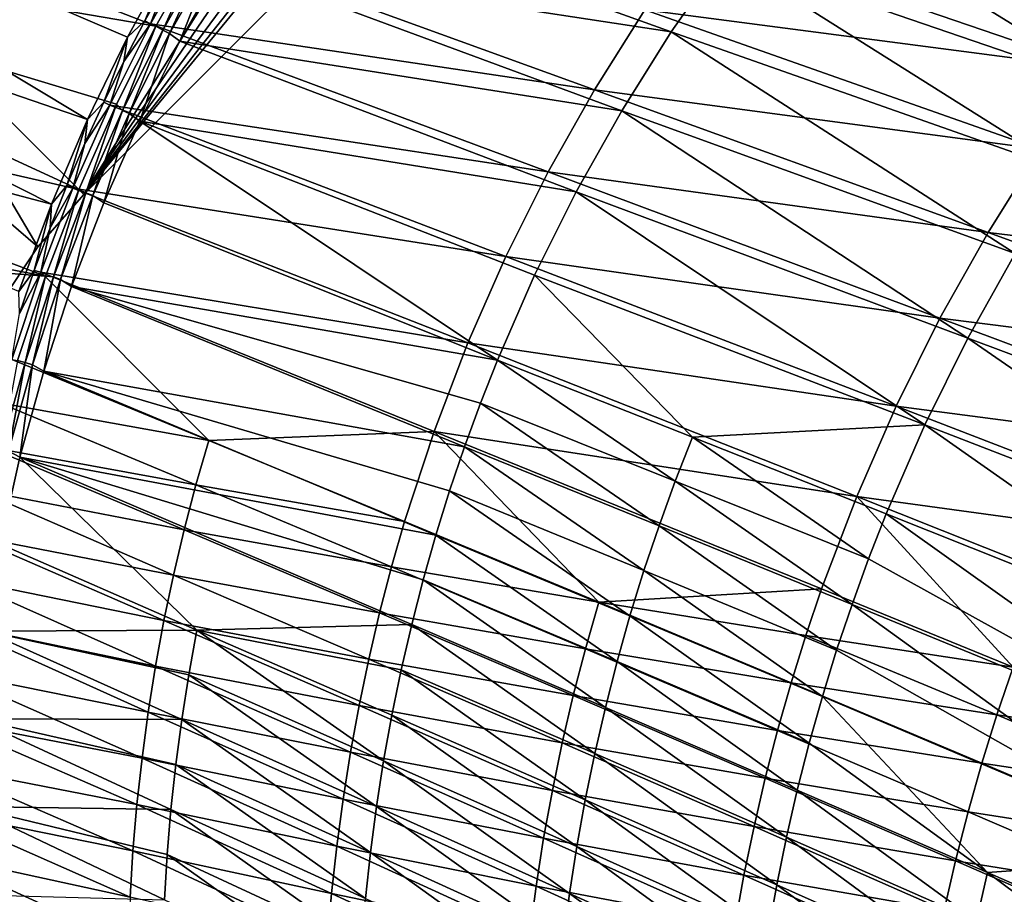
# Model space of a CAD drawing. Header units: metres. Extents: x -901 to 901, y -486 to 401.
# Tile 85 of 256: x -833 to -759, y 201 to 267. Entities that reach past the tile are written whole.
import ezdxf

# ---------------------------------------------------------------- set-up
doc = ezdxf.new("R2010")
doc.units = ezdxf.units.M

msp = doc.modelspace()

# ---------------------------------------------------------------- linework, layer by layer
at = {"layer": 'top0'}
for points in [[(-871.364685, 285.165924, -3.399924), (-827.987488, 259.089813, -32.469879), (-875.802734, 275.530518, -3.399924)], [(-821.698242, 271.288513, -32.464832), (-824.983521, 265.281464, -32.467827), (-871.364685, 285.165924, -3.399924)], [(-871.364685, 285.165924, -3.399924), (-824.983521, 265.281464, -32.467827), (-827.987488, 259.089813, -32.469879)], [(-870.017395, 284.498688, -0.803848), (-874.420105, 274.93988, -0.803848), (-822.860779, 266.102997, -29.869083)], [(-819.514771, 272.042877, -29.865828), (-870.017395, 284.498688, -0.803848), (-822.860779, 266.102997, -29.869083)], [(-814.15094, 276.510193, -31.994421), (-817.73822, 270.84198, -31.971657), (-784.050781, 265.68335, -84.857071)], [(-780.028931, 271.42926, -84.90818), (-814.15094, 276.510193, -31.994421), (-784.050781, 265.68335, -84.857071)], [(-775.725769, 276.969055, -84.964325), (-780.028931, 271.42926, -84.90818), (-750.099548, 261.171173, -138.069366)], [(-745.626526, 266.942932, -138.151138), (-775.725769, 276.969055, -84.964325), (-750.099548, 261.171173, -138.069366)], [(-875.802734, 275.530518, -3.399924), (-830.715027, 252.696686, -32.470959), (-879.697144, 265.662842, -3.399924)], [(-827.987488, 259.089813, -32.469879), (-830.715027, 252.696686, -32.470959), (-875.802734, 275.530518, -3.399924)], [(-874.420105, 274.93988, -0.803848), (-878.28363, 265.150696, -0.803848), (-828.646057, 253.807877, -29.872698)], [(-822.860779, 266.102997, -29.869083), (-874.420105, 274.93988, -0.803848), (-825.805664, 260.229218, -29.871315)], [(-874.420105, 274.93988, -0.803848), (-828.646057, 253.807877, -29.872698), (-825.805664, 260.229218, -29.871315)], [(-786.053467, 267.338074, -86.426689), (-781.977478, 273.151215, -86.462296), (-752.045349, 262.898254, -139.611542)], [(-752.045349, 262.898254, -139.611542), (-781.977478, 273.151215, -86.462296), (-747.518738, 268.731384, -139.673279)], [(-819.896179, 272.247101, -33.514347), (-789.838928, 261.327454, -86.392624), (-823.260864, 266.284515, -33.507164)], [(-819.896179, 272.247101, -33.514347), (-823.260864, 266.284515, -33.507164), (-822.03009, 269.50293, -32.920479)], [(-819.514771, 272.042877, -29.865828), (-822.860779, 266.102997, -29.869083), (-822.317505, 265.82254, -30.285471)], [(-819.514771, 272.042877, -29.865828), (-822.317505, 265.82254, -30.285471), (-818.973938, 271.717194, -30.285915)], [(-786.053467, 267.338074, -86.426689), (-789.838928, 261.327454, -86.392624), (-819.896179, 272.247101, -33.514347)], [(-824.983521, 265.281464, -32.467827), (-821.698242, 271.288513, -32.464832), (-823.683105, 266.503052, -32.92001)], [(-823.683105, 266.503052, -32.92001), (-821.698242, 271.288513, -32.464832), (-822.03009, 269.50293, -32.920479)], [(-818.973938, 271.717194, -30.285915), (-822.317505, 265.82254, -30.285471), (-821.815308, 265.554016, -30.776731)], [(-818.973938, 271.717194, -30.285915), (-821.815308, 265.554016, -30.776731), (-818.481995, 271.422455, -30.782051)], [(-818.481995, 271.422455, -30.782051), (-821.815308, 265.554016, -30.776731), (-821.042908, 264.988953, -31.954096)], [(-818.481995, 271.422455, -30.782051), (-821.042908, 264.988953, -31.954096), (-817.73822, 270.84198, -31.971657)], [(-780.028931, 271.42926, -84.90818), (-784.050781, 265.68335, -84.857071), (-754.27887, 255.18248, -137.993729)], [(-750.099548, 261.171173, -138.069366), (-780.028931, 271.42926, -84.90818), (-754.27887, 255.18248, -137.993729)], [(-817.73822, 270.84198, -31.971657), (-821.042908, 264.988953, -31.954096), (-787.782166, 259.747498, -84.811157)], [(-784.050781, 265.68335, -84.857071), (-817.73822, 270.84198, -31.971657), (-787.782166, 259.747498, -84.811157)], [(-823.260864, 266.284515, -33.507164), (-823.683105, 266.503052, -32.92001), (-822.03009, 269.50293, -32.920479)], [(-789.838928, 261.327454, -86.392624), (-786.053467, 267.338074, -86.426689), (-756.278564, 256.84317, -139.552246)], [(-756.278564, 256.84317, -139.552246), (-786.053467, 267.338074, -86.426689), (-752.045349, 262.898254, -139.611542)], [(-823.260864, 266.284515, -33.507164), (-793.325073, 255.133408, -86.360374), (-826.323486, 260.169098, -33.502102)], [(-823.260864, 266.284515, -33.507164), (-826.323486, 260.169098, -33.502102), (-825.262207, 263.46286, -32.919621)], [(-822.860779, 266.102997, -29.869083), (-825.805664, 260.229218, -29.871315), (-825.367859, 259.768066, -30.28516)], [(-822.860779, 266.102997, -29.869083), (-825.367859, 259.768066, -30.28516), (-822.317505, 265.82254, -30.285471)], [(-825.262207, 263.46286, -32.919621), (-824.983521, 265.281464, -32.467827), (-823.683105, 266.503052, -32.92001)], [(-823.683105, 266.503052, -32.92001), (-823.260864, 266.284515, -33.507164), (-825.262207, 263.46286, -32.919621)], [(-789.838928, 261.327454, -86.392624), (-793.325073, 255.133408, -86.360374), (-823.260864, 266.284515, -33.507164)], [(-830.715027, 252.696686, -32.470959), (-833.151306, 246.118698, -32.471024), (-879.697144, 265.662842, -3.399924)], [(-822.317505, 265.82254, -30.285471), (-825.367859, 259.768066, -30.28516), (-824.855713, 259.525665, -30.773102)], [(-822.317505, 265.82254, -30.285471), (-824.855713, 259.525665, -30.773102), (-821.815308, 265.554016, -30.776731)], [(-821.815308, 265.554016, -30.776731), (-824.855713, 259.525665, -30.773102), (-824.057068, 258.968414, -31.941746)], [(-821.815308, 265.554016, -30.776731), (-824.057068, 258.968414, -31.941746), (-821.042908, 264.988953, -31.954096)], [(-784.050781, 265.68335, -84.857071), (-787.782166, 259.747498, -84.811157), (-758.155151, 248.993469, -137.92453)], [(-754.27887, 255.18248, -137.993729), (-784.050781, 265.68335, -84.857071), (-758.155151, 248.993469, -137.92453)], [(-878.28363, 265.150696, -0.803848), (-881.120422, 256.717102, -0.803848), (-831.150696, 247.296341, -29.87303)], [(-878.28363, 265.150696, -0.803848), (-831.150696, 247.296341, -29.87303), (-828.646057, 253.807877, -29.872698)], [(-827.987488, 259.089813, -32.469879), (-824.983521, 265.281464, -32.467827), (-826.766174, 260.383972, -32.919312)], [(-826.766174, 260.383972, -32.919312), (-824.983521, 265.281464, -32.467827), (-825.262207, 263.46286, -32.919621)], [(-821.042908, 264.988953, -31.954096), (-824.057068, 258.968414, -31.941746), (-791.213806, 253.637955, -84.770622)], [(-787.782166, 259.747498, -84.811157), (-821.042908, 264.988953, -31.954096), (-791.213806, 253.637955, -84.770622)], [(-826.323486, 260.169098, -33.502102), (-826.766174, 260.383972, -32.919312), (-825.262207, 263.46286, -32.919621)], [(-793.325073, 255.133408, -86.360374), (-789.838928, 261.327454, -86.392624), (-760.208618, 250.580093, -139.495773)], [(-760.208618, 250.580093, -139.495773), (-789.838928, 261.327454, -86.392624), (-756.278564, 256.84317, -139.552246)], [(-826.323486, 260.169098, -33.502102), (-796.503723, 248.770401, -86.330177), (-829.086243, 253.90834, -33.499184)], [(-829.086243, 253.90834, -33.499184), (-828.193787, 257.268036, -32.919083), (-826.323486, 260.169098, -33.502102)], [(-825.805664, 260.229218, -29.871315), (-828.646057, 253.807877, -29.872698), (-828.116272, 253.566528, -30.28499)], [(-828.193787, 257.268036, -32.919083), (-826.766174, 260.383972, -32.919312), (-826.323486, 260.169098, -33.502102)], [(-828.193787, 257.268036, -32.919083), (-827.987488, 259.089813, -32.469879), (-826.766174, 260.383972, -32.919312)], [(-825.805664, 260.229218, -29.871315), (-828.116272, 253.566528, -30.28499), (-825.367859, 259.768066, -30.28516)], [(-793.325073, 255.133408, -86.360374), (-796.503723, 248.770401, -86.330177), (-826.323486, 260.169098, -33.502102)], [(-825.367859, 259.768066, -30.28516), (-828.116272, 253.566528, -30.28499), (-827.594299, 253.350235, -30.771168)], [(-825.367859, 259.768066, -30.28516), (-827.594299, 253.350235, -30.771168), (-824.855713, 259.525665, -30.773102)], [(-824.855713, 259.525665, -30.773102), (-827.594299, 253.350235, -30.771168), (-826.774048, 252.802017, -31.93471)], [(-824.855713, 259.525665, -30.773102), (-826.774048, 252.802017, -31.93471), (-824.057068, 258.968414, -31.941746)], [(-787.782166, 259.747498, -84.811157), (-791.213806, 253.637955, -84.770622), (-761.718994, 242.620834, -137.862106)], [(-758.155151, 248.993469, -137.92453), (-787.782166, 259.747498, -84.811157), (-761.718994, 242.620834, -137.862106)], [(-830.715027, 252.696686, -32.470959), (-827.987488, 259.089813, -32.469879), (-829.543945, 254.116669, -32.918938)], [(-827.987488, 259.089813, -32.469879), (-828.193787, 257.268036, -32.919083), (-829.543945, 254.116669, -32.918938)], [(-824.057068, 258.968414, -31.941746), (-826.774048, 252.802017, -31.93471), (-797.141296, 240.962524, -84.706383)], [(-791.213806, 253.637955, -84.770622), (-824.057068, 258.968414, -31.941746), (-794.336609, 247.37088, -84.735641)], [(-824.057068, 258.968414, -31.941746), (-797.141296, 240.962524, -84.706383), (-794.336609, 247.37088, -84.735641)], [(-829.543945, 254.116669, -32.918938), (-828.193787, 257.268036, -32.919083), (-829.086243, 253.90834, -33.499184)], [(-881.120422, 256.717102, -0.803848), (-882.727722, 251.24791, -0.803848), (-831.150696, 247.296341, -29.87303)], [(-756.278564, 256.84317, -139.552246), (-726.896118, 246.524902, -192.918091), (-760.208618, 250.580093, -139.495773)], [(-796.503723, 248.770401, -86.330177), (-793.325073, 255.133408, -86.360374), (-763.826599, 244.123413, -139.44252)], [(-763.826599, 244.123413, -139.44252), (-793.325073, 255.133408, -86.360374), (-760.208618, 250.580093, -139.495773)], [(-829.086243, 253.90834, -33.499184), (-799.367615, 242.253296, -86.302307), (-831.516968, 247.595978, -33.498447)], [(-829.086243, 253.90834, -33.499184), (-831.516968, 247.595978, -33.498447), (-830.815491, 250.931625, -32.918873)], [(-828.646057, 253.807877, -29.872698), (-831.150696, 247.296341, -29.87303), (-830.554871, 247.231796, -30.284966)], [(-830.715027, 252.696686, -32.470959), (-829.543945, 254.116669, -32.918938), (-830.815491, 250.931625, -32.918873)], [(-830.815491, 250.931625, -32.918873), (-829.543945, 254.116669, -32.918938), (-829.086243, 253.90834, -33.499184)], [(-828.646057, 253.807877, -29.872698), (-830.554871, 247.231796, -30.284966), (-828.116272, 253.566528, -30.28499)], [(-828.116272, 253.566528, -30.28499), (-830.554871, 247.231796, -30.284966), (-830.023193, 247.041626, -30.770933)], [(-828.116272, 253.566528, -30.28499), (-830.023193, 247.041626, -30.770933), (-827.594299, 253.350235, -30.771168)], [(-796.503723, 248.770401, -86.330177), (-799.367615, 242.253296, -86.302307), (-829.086243, 253.90834, -33.499184)], [(-791.213806, 253.637955, -84.770622), (-794.336609, 247.37088, -84.735641), (-764.961121, 236.081207, -137.806808)], [(-761.718994, 242.620834, -137.862106), (-791.213806, 253.637955, -84.770622), (-764.961121, 236.081207, -137.806808)], [(-827.594299, 253.350235, -30.771168), (-830.023193, 247.041626, -30.770933), (-829.187195, 246.511551, -31.93309)], [(-827.594299, 253.350235, -30.771168), (-829.187195, 246.511551, -31.93309), (-826.774048, 252.802017, -31.93471)], [(-826.774048, 252.802017, -31.93471), (-829.187195, 246.511551, -31.93309), (-797.141296, 240.962524, -84.706383)], [(-833.151306, 246.118698, -32.471024), (-830.715027, 252.696686, -32.470959), (-832.007996, 247.715195, -32.918892)], [(-832.007996, 247.715195, -32.918892), (-830.715027, 252.696686, -32.470959), (-830.815491, 250.931625, -32.918873)], [(-831.150696, 247.296341, -29.87303), (-882.727722, 251.24791, -0.803848), (-833.251465, 240.941284, -29.872353)], [(-831.516968, 247.595978, -33.498447), (-832.007996, 247.715195, -32.918892), (-830.815491, 250.931625, -32.918873)], [(-760.208618, 250.580093, -139.495773), (-730.992065, 239.986755, -192.846603), (-763.826599, 244.123413, -139.44252)], [(-726.896118, 246.524902, -192.918091), (-730.992065, 239.986755, -192.846603), (-760.208618, 250.580093, -139.495773)], [(-799.367615, 242.253296, -86.302307), (-796.503723, 248.770401, -86.330177), (-767.124329, 237.488007, -139.392899)], [(-767.124329, 237.488007, -139.392899), (-796.503723, 248.770401, -86.330177), (-763.826599, 244.123413, -139.44252)], [(-758.155151, 248.993469, -137.92453), (-761.718994, 242.620834, -137.862106), (-732.674011, 231.734741, -191.211349)], [(-818.862854, 234.919067, -59.847095), (-833.692993, 241.016785, -33.499966), (-831.516968, 247.595978, -33.498447)], [(-831.516968, 247.595978, -33.498447), (-833.692993, 241.016785, -33.499966), (-833.121033, 244.469757, -32.918991)], [(-833.121033, 244.469757, -32.918991), (-833.151306, 246.118698, -32.471024), (-832.007996, 247.715195, -32.918892)], [(-832.007996, 247.715195, -32.918892), (-831.516968, 247.595978, -33.498447), (-833.121033, 244.469757, -32.918991)], [(-799.367615, 242.253296, -86.302307), (-801.910034, 235.597275, -86.277008), (-831.516968, 247.595978, -33.498447)], [(-831.516968, 247.595978, -33.498447), (-801.910034, 235.597275, -86.277008), (-818.862854, 234.919067, -59.847095)], [(-831.150696, 247.296341, -29.87303), (-833.251465, 240.941284, -29.872353), (-832.679504, 240.781891, -30.285084)], [(-831.150696, 247.296341, -29.87303), (-832.679504, 240.781891, -30.285084), (-830.554871, 247.231796, -30.284966)], [(-830.554871, 247.231796, -30.284966), (-832.679504, 240.781891, -30.285084), (-832.138062, 240.617905, -30.772385)], [(-830.554871, 247.231796, -30.284966), (-832.138062, 240.617905, -30.772385), (-830.023193, 247.041626, -30.770933)], [(-830.023193, 247.041626, -30.770933), (-832.138062, 240.617905, -30.772385), (-831.289978, 240.118759, -31.936989)], [(-830.023193, 247.041626, -30.770933), (-831.289978, 240.118759, -31.936989), (-829.187195, 246.511551, -31.93309)], [(-794.336609, 247.37088, -84.735641), (-797.141296, 240.962524, -84.706383), (-782.445435, 235.165359, -111.197044)], [(-764.961121, 236.081207, -137.806808), (-794.336609, 247.37088, -84.735641), (-782.445435, 235.165359, -111.197044)], [(-829.187195, 246.511551, -31.93309), (-831.289978, 240.118759, -31.936989), (-799.620178, 234.428909, -84.683037)], [(-797.141296, 240.962524, -84.706383), (-829.187195, 246.511551, -31.93309), (-798.421692, 237.710403, -84.693962)], [(-829.187195, 246.511551, -31.93309), (-799.620178, 234.428909, -84.683037), (-798.421692, 237.710403, -84.693962)], [(-763.826599, 244.123413, -139.44252), (-734.761902, 233.245468, -192.779327), (-767.124329, 237.488007, -139.392899)], [(-730.992065, 239.986755, -192.846603), (-734.761902, 233.245468, -192.779327), (-763.826599, 244.123413, -139.44252)], [(-761.718994, 242.620834, -137.862106), (-764.961121, 236.081207, -137.806808), (-736.054138, 224.900406, -191.145432)], [(-732.674011, 231.734741, -191.211349), (-761.718994, 242.620834, -137.862106), (-736.054138, 224.900406, -191.145432)], [(-801.910034, 235.597275, -86.277008), (-799.367615, 242.253296, -86.302307), (-770.094421, 230.689133, -139.347305)], [(-770.094421, 230.689133, -139.347305), (-799.367615, 242.253296, -86.302307), (-767.124329, 237.488007, -139.392899)], [(-834.645813, 237.740021, -33.501572), (-833.692993, 241.016785, -33.499966), (-818.862854, 234.919067, -59.847095)], [(-833.251465, 240.941284, -29.872353), (-834.486694, 234.23587, -30.285343), (-832.679504, 240.781891, -30.285084)], [(-797.141296, 240.962524, -84.706383), (-798.421692, 237.710403, -84.693962), (-783.749023, 231.842468, -111.179825)], [(-797.141296, 240.962524, -84.706383), (-783.749023, 231.842468, -111.179825), (-782.445435, 235.165359, -111.197044)], [(-832.679504, 240.781891, -30.285084), (-834.486694, 234.23587, -30.285343), (-833.93573, 234.098236, -30.775509)], [(-832.679504, 240.781891, -30.285084), (-833.93573, 234.098236, -30.775509), (-832.138062, 240.617905, -30.772385)], [(-832.138062, 240.617905, -30.772385), (-833.93573, 234.098236, -30.775509), (-833.075684, 233.645386, -31.946514)], [(-832.138062, 240.617905, -30.772385), (-833.075684, 233.645386, -31.946514), (-831.289978, 240.118759, -31.936989)], [(-831.289978, 240.118759, -31.936989), (-833.075684, 233.645386, -31.946514), (-801.770752, 227.78537, -84.665771)], [(-831.289978, 240.118759, -31.936989), (-800.736633, 231.119934, -84.67363), (-799.620178, 234.428909, -84.683037)], [(-800.736633, 231.119934, -84.67363), (-831.289978, 240.118759, -31.936989), (-801.770752, 227.78537, -84.665771)], [(-835.521484, 234.432297, -33.503765), (-834.645813, 237.740021, -33.501572), (-819.830383, 231.561188, -59.841599)], [(-819.830383, 231.561188, -59.841599), (-834.645813, 237.740021, -33.501572), (-818.862854, 234.919067, -59.847095)], [(-798.421692, 237.710403, -84.693962), (-799.620178, 234.428909, -84.683037), (-784.969116, 228.48912, -111.164375)], [(-798.421692, 237.710403, -84.693962), (-784.969116, 228.48912, -111.164375), (-783.749023, 231.842468, -111.179825)], [(-767.124329, 237.488007, -139.392899), (-738.197205, 226.316544, -192.716766), (-770.094421, 230.689133, -139.347305)], [(-734.761902, 233.245468, -192.779327), (-738.197205, 226.316544, -192.716766), (-767.124329, 237.488007, -139.392899)], [(-764.961121, 236.081207, -137.806808), (-782.445435, 235.165359, -111.197044), (-767.872192, 229.391266, -137.758942)], [(-764.961121, 236.081207, -137.806808), (-767.872192, 229.391266, -137.758942), (-739.088379, 217.908081, -191.08812)], [(-736.054138, 224.900406, -191.145432), (-764.961121, 236.081207, -137.806808), (-739.088379, 217.908081, -191.08812)], [(-801.910034, 235.597275, -86.277008), (-804.125122, 228.817886, -86.254539), (-818.862854, 234.919067, -59.847095)], [(-804.125122, 228.817886, -86.254539), (-801.910034, 235.597275, -86.277008), (-789.512878, 222.733215, -112.728394)], [(-789.512878, 222.733215, -112.728394), (-801.910034, 235.597275, -86.277008), (-772.730103, 223.742432, -139.306107)], [(-772.730103, 223.742432, -139.306107), (-801.910034, 235.597275, -86.277008), (-770.094421, 230.689133, -139.347305)], [(-782.445435, 235.165359, -111.197044), (-783.749023, 231.842468, -111.179825), (-769.200867, 225.995117, -137.7379)], [(-782.445435, 235.165359, -111.197044), (-769.200867, 225.995117, -137.7379), (-767.872192, 229.391266, -137.758942)], [(-836.295227, 231.196991, -33.506466), (-835.521484, 234.432297, -33.503765), (-820.715576, 228.179565, -59.836536)], [(-820.715576, 228.179565, -59.836536), (-835.521484, 234.432297, -33.503765), (-819.830383, 231.561188, -59.841599)], [(-818.862854, 234.919067, -59.847095), (-804.125122, 228.817886, -86.254539), (-819.830383, 231.561188, -59.841599)], [(-799.620178, 234.428909, -84.683037), (-800.736633, 231.119934, -84.67363), (-786.10553, 225.107208, -111.150719)], [(-799.620178, 234.428909, -84.683037), (-786.10553, 225.107208, -111.150719), (-784.969116, 228.48912, -111.164375)], [(-833.93573, 234.098236, -30.775509), (-834.537781, 227.113174, -31.961765), (-833.075684, 233.645386, -31.946514)], [(-833.075684, 233.645386, -31.946514), (-834.537781, 227.113174, -31.961765), (-819.766541, 220.628479, -58.265339)], [(-801.770752, 227.78537, -84.665771), (-833.075684, 233.645386, -31.946514), (-802.722473, 224.427124, -84.659492)], [(-833.075684, 233.645386, -31.946514), (-803.591614, 221.047104, -84.6548), (-802.722473, 224.427124, -84.659492)], [(-803.591614, 221.047104, -84.6548), (-833.075684, 233.645386, -31.946514), (-819.766541, 220.628479, -58.265339)], [(-819.830383, 231.561188, -59.841599), (-805.108276, 225.386841, -86.244446), (-820.715576, 228.179565, -59.836536)], [(-804.125122, 228.817886, -86.254539), (-805.108276, 225.386841, -86.244446), (-819.830383, 231.561188, -59.841599)], [(-783.749023, 231.842468, -111.179825), (-784.969116, 228.48912, -111.164375), (-770.444336, 222.56749, -137.718842)], [(-783.749023, 231.842468, -111.179825), (-770.444336, 222.56749, -137.718842), (-769.200867, 225.995117, -137.7379)], [(-837.025513, 227.775848, -33.509914), (-836.295227, 231.196991, -33.506466), (-821.518066, 224.776215, -59.831924)], [(-821.518066, 224.776215, -59.831924), (-836.295227, 231.196991, -33.506466), (-820.715576, 228.179565, -59.836536)], [(-800.736633, 231.119934, -84.67363), (-801.770752, 227.78537, -84.665771), (-787.158203, 221.6987, -111.138901)], [(-800.736633, 231.119934, -84.67363), (-787.158203, 221.6987, -111.138901), (-786.10553, 225.107208, -111.150719)], [(-772.730103, 223.742432, -139.306107), (-770.094421, 230.689133, -139.347305), (-758.322021, 217.842697, -165.922913)], [(-738.197205, 226.316544, -192.716766), (-741.290344, 219.215897, -192.659378), (-770.094421, 230.689133, -139.347305)], [(-770.094421, 230.689133, -139.347305), (-741.290344, 219.215897, -192.659378), (-758.322021, 217.842697, -165.922913)], [(-767.872192, 229.391266, -137.758942), (-769.200867, 225.995117, -137.7379), (-741.768738, 210.774933, -191.03981)], [(-739.088379, 217.908081, -191.08812), (-767.872192, 229.391266, -137.758942), (-741.768738, 210.774933, -191.03981)], [(-805.108276, 225.386841, -86.244446), (-804.125122, 228.817886, -86.254539), (-789.512878, 222.733215, -112.728394)], [(-784.969116, 228.48912, -111.164375), (-786.10553, 225.107208, -111.150719), (-771.602478, 219.110397, -137.701813)], [(-784.969116, 228.48912, -111.164375), (-771.602478, 219.110397, -137.701813), (-770.444336, 222.56749, -137.718842)], [(-837.64386, 224.48114, -33.513824), (-837.025513, 227.775848, -33.509914), (-822.237305, 221.353134, -59.827782)], [(-822.237305, 221.353134, -59.827782), (-837.025513, 227.775848, -33.509914), (-821.518066, 224.776215, -59.831924)], [(-820.715576, 228.179565, -59.836536), (-806.007813, 221.930893, -86.235153), (-821.518066, 224.776215, -59.831924)], [(-805.108276, 225.386841, -86.244446), (-806.007813, 221.930893, -86.235153), (-820.715576, 228.179565, -59.836536)], [(-801.770752, 227.78537, -84.665771), (-802.722473, 224.427124, -84.659492), (-788.126831, 218.265518, -111.128944)], [(-801.770752, 227.78537, -84.665771), (-788.126831, 218.265518, -111.128944), (-787.158203, 221.6987, -111.138901)], [(-819.766541, 220.628479, -58.265339), (-834.537781, 227.113174, -31.961765), (-835.669861, 220.543503, -31.982853)], [(-806.007813, 221.930893, -86.235153), (-805.108276, 225.386841, -86.244446), (-790.513, 219.226868, -112.714783)], [(-805.108276, 225.386841, -86.244446), (-789.512878, 222.733215, -112.728394), (-790.513, 219.226868, -112.714783)], [(-769.200867, 225.995117, -137.7379), (-770.444336, 222.56749, -137.718842), (-741.768738, 210.774933, -191.03981)], [(-821.518066, 224.776215, -59.831924), (-806.82312, 218.452057, -86.2267), (-822.237305, 221.353134, -59.827782)], [(-806.007813, 221.930893, -86.235153), (-806.82312, 218.452057, -86.2267), (-821.518066, 224.776215, -59.831924)], [(-786.10553, 225.107208, -111.150719), (-787.158203, 221.6987, -111.138901), (-772.675171, 215.625763, -137.686844)], [(-786.10553, 225.107208, -111.150719), (-772.675171, 215.625763, -137.686844), (-771.602478, 219.110397, -137.701813)], [(-838.193787, 221.090408, -33.518444), (-837.64386, 224.48114, -33.513824), (-822.872803, 217.912354, -59.824123)], [(-822.872803, 217.912354, -59.824123), (-837.64386, 224.48114, -33.513824), (-822.237305, 221.353134, -59.827782)], [(-802.722473, 224.427124, -84.659492), (-803.591614, 221.047104, -84.6548), (-789.011292, 214.80957, -111.120888)], [(-802.722473, 224.427124, -84.659492), (-789.011292, 214.80957, -111.120888), (-788.126831, 218.265518, -111.128944)], [(-773.920715, 220.218613, -139.287292), (-789.512878, 222.733215, -112.728394), (-772.730103, 223.742432, -139.306107)], [(-773.920715, 220.218613, -139.287292), (-772.730103, 223.742432, -139.306107), (-758.322021, 217.842697, -165.922913)], [(-790.513, 219.226868, -112.714783), (-789.512878, 222.733215, -112.728394), (-775.025574, 216.663834, -139.26973)], [(-775.025574, 216.663834, -139.26973), (-789.512878, 222.733215, -112.728394), (-773.920715, 220.218613, -139.287292)], [(-770.444336, 222.56749, -137.718842), (-771.602478, 219.110397, -137.701813), (-744.092834, 203.517593, -191.000885)], [(-770.444336, 222.56749, -137.718842), (-744.092834, 203.517593, -191.000885), (-741.768738, 210.774933, -191.03981)], [(-791.427979, 215.694595, -112.702278), (-806.82312, 218.452057, -86.2267), (-806.007813, 221.930893, -86.235153)], [(-790.513, 219.226868, -112.714783), (-791.427979, 215.694595, -112.702278), (-806.007813, 221.930893, -86.235153)], [(-787.158203, 221.6987, -111.138901), (-788.126831, 218.265518, -111.128944), (-773.66217, 212.115585, -137.673996)], [(-787.158203, 221.6987, -111.138901), (-773.66217, 212.115585, -137.673996), (-772.675171, 215.625763, -137.686844)], [(-838.677612, 217.531403, -33.523964), (-838.193787, 221.090408, -33.518444), (-823.424316, 214.455902, -59.820972)], [(-823.424316, 214.455902, -59.820972), (-838.193787, 221.090408, -33.518444), (-822.872803, 217.912354, -59.824123)], [(-822.237305, 221.353134, -59.827782), (-807.553711, 214.952347, -86.219116), (-822.872803, 217.912354, -59.824123)], [(-806.82312, 218.452057, -86.2267), (-807.553711, 214.952347, -86.219116), (-822.237305, 221.353134, -59.827782)], [(-803.591614, 221.047104, -84.6548), (-819.766541, 220.628479, -58.265339), (-804.37793, 217.647217, -84.651726)], [(-804.37793, 217.647217, -84.651726), (-789.811462, 211.332809, -111.114769), (-803.591614, 221.047104, -84.6548)], [(-803.591614, 221.047104, -84.6548), (-789.811462, 211.332809, -111.114769), (-789.011292, 214.80957, -111.120888)], [(-836.470459, 213.950562, -32.009953), (-820.905273, 213.901672, -58.272568), (-835.669861, 220.543503, -31.982853)], [(-835.669861, 220.543503, -31.982853), (-820.376892, 217.271713, -58.268295), (-819.766541, 220.628479, -58.265339)], [(-820.905273, 213.901672, -58.272568), (-820.376892, 217.271713, -58.268295), (-835.669861, 220.543503, -31.982853)], [(-820.376892, 217.271713, -58.268295), (-805.701416, 210.795334, -84.650543), (-819.766541, 220.628479, -58.265339)], [(-819.766541, 220.628479, -58.265339), (-805.701416, 210.795334, -84.650543), (-805.081238, 214.22934, -84.650299)], [(-819.766541, 220.628479, -58.265339), (-805.081238, 214.22934, -84.650299), (-804.37793, 217.647217, -84.651726)], [(-759.536072, 214.241287, -165.901459), (-775.025574, 216.663834, -139.26973), (-773.920715, 220.218613, -139.287292)], [(-758.322021, 217.842697, -165.922913), (-759.536072, 214.241287, -165.901459), (-773.920715, 220.218613, -139.287292)], [(-776.044128, 213.080154, -139.253464), (-791.427979, 215.694595, -112.702278), (-790.513, 219.226868, -112.714783)], [(-775.025574, 216.663834, -139.26973), (-776.044128, 213.080154, -139.253464), (-790.513, 219.226868, -112.714783)], [(-771.602478, 219.110397, -137.701813), (-772.675171, 215.625763, -137.686844), (-744.092834, 203.517593, -191.000885)], [(-822.872803, 217.912354, -59.824123), (-808.19928, 211.433807, -86.212425), (-823.424316, 214.455902, -59.820972)], [(-807.553711, 214.952347, -86.219116), (-808.19928, 211.433807, -86.212425), (-822.872803, 217.912354, -59.824123)], [(-807.553711, 214.952347, -86.219116), (-806.82312, 218.452057, -86.2267), (-792.257141, 212.138397, -112.690926)], [(-806.82312, 218.452057, -86.2267), (-791.427979, 215.694595, -112.702278), (-792.257141, 212.138397, -112.690926)], [(-788.126831, 218.265518, -111.128944), (-789.011292, 214.80957, -111.120888), (-774.563354, 208.581833, -137.6633)], [(-788.126831, 218.265518, -111.128944), (-774.563354, 208.581833, -137.6633), (-773.66217, 212.115585, -137.673996)], [(-839.071411, 213.926483, -33.530258), (-838.677612, 217.531403, -33.523964), (-823.891479, 210.985825, -59.81834)], [(-823.891479, 210.985825, -59.81834), (-838.677612, 217.531403, -33.523964), (-823.424316, 214.455902, -59.820972)], [(-806.238342, 207.346924, -84.652496), (-820.376892, 217.271713, -58.268295), (-820.905273, 213.901672, -58.272568)], [(-806.238342, 207.346924, -84.652496), (-805.701416, 210.795334, -84.650543), (-820.376892, 217.271713, -58.268295)], [(-805.081238, 214.22934, -84.650299), (-790.5271, 207.837173, -111.110619), (-804.37793, 217.647217, -84.651726)], [(-790.5271, 207.837173, -111.110619), (-789.811462, 211.332809, -111.114769), (-804.37793, 217.647217, -84.651726)], [(-758.322021, 217.842697, -165.922913), (-744.034485, 211.959854, -192.607666), (-759.536072, 214.241287, -165.901459)], [(-776.044128, 213.080154, -139.253464), (-775.025574, 216.663834, -139.26973), (-760.662598, 210.608063, -165.881439)], [(-760.662598, 210.608063, -165.881439), (-775.025574, 216.663834, -139.26973), (-759.536072, 214.241287, -165.901459)], [(-792.257141, 212.138397, -112.690926), (-791.427979, 215.694595, -112.702278), (-776.975708, 209.46962, -139.238556)], [(-791.427979, 215.694595, -112.702278), (-776.044128, 213.080154, -139.253464), (-776.975708, 209.46962, -139.238556)], [(-808.19928, 211.433807, -86.212425), (-807.553711, 214.952347, -86.219116), (-793.000122, 208.560349, -112.680763)], [(-807.553711, 214.952347, -86.219116), (-792.257141, 212.138397, -112.690926), (-793.000122, 208.560349, -112.680763)], [(-772.675171, 215.625763, -137.686844), (-773.66217, 212.115585, -137.673996), (-760.248901, 202.36322, -164.282242)], [(-772.675171, 215.625763, -137.686844), (-760.248901, 202.36322, -164.282242), (-744.092834, 203.517593, -191.000885)], [(-823.424316, 214.455902, -59.820972), (-808.759399, 207.898483, -86.206673), (-823.891479, 210.985825, -59.81834)], [(-808.19928, 211.433807, -86.212425), (-808.759399, 207.898483, -86.206673), (-823.424316, 214.455902, -59.820972)], [(-805.701416, 210.795334, -84.650543), (-791.158081, 204.324509, -111.108475), (-805.081238, 214.22934, -84.650299)], [(-805.081238, 214.22934, -84.650299), (-791.158081, 204.324509, -111.108475), (-790.5271, 207.837173, -111.110619)], [(-789.011292, 214.80957, -111.120888), (-789.811462, 211.332809, -111.114769), (-775.37854, 205.026443, -137.6548)], [(-789.011292, 214.80957, -111.120888), (-775.37854, 205.026443, -137.6548), (-774.563354, 208.581833, -137.6633)], [(-745.273804, 208.278732, -192.584091), (-760.662598, 210.608063, -165.881439), (-759.536072, 214.241287, -165.901459)], [(-744.034485, 211.959854, -192.607666), (-745.273804, 208.278732, -192.584091), (-759.536072, 214.241287, -165.901459)], [(-839.361267, 210.435532, -33.537045), (-839.071411, 213.926483, -33.530258), (-824.274048, 207.504135, -59.816246)], [(-824.274048, 207.504135, -59.816246), (-839.071411, 213.926483, -33.530258), (-823.891479, 210.985825, -59.81834)], [(-836.470459, 213.950562, -32.009953), (-836.942505, 207.342529, -32.043297), (-821.715515, 207.129013, -58.285194)], [(-821.715515, 207.129013, -58.285194), (-821.351563, 210.520172, -58.278191), (-836.470459, 213.950562, -32.009953)], [(-821.351563, 210.520172, -58.278191), (-820.905273, 213.901672, -58.272568), (-836.470459, 213.950562, -32.009953)], [(-820.905273, 213.901672, -58.272568), (-821.351563, 210.520172, -58.278191), (-806.691772, 203.885757, -84.656212)], [(-806.691772, 203.885757, -84.656212), (-806.238342, 207.346924, -84.652496), (-820.905273, 213.901672, -58.272568)], [(-776.975708, 209.46962, -139.238556), (-776.044128, 213.080154, -139.253464), (-761.700989, 206.945084, -165.86293)], [(-776.044128, 213.080154, -139.253464), (-760.662598, 210.608063, -165.881439), (-761.700989, 206.945084, -165.86293)], [(-793.000122, 208.560349, -112.680763), (-792.257141, 212.138397, -112.690926), (-777.819946, 205.834305, -139.225052)], [(-792.257141, 212.138397, -112.690926), (-776.975708, 209.46962, -139.238556), (-777.819946, 205.834305, -139.225052)], [(-773.66217, 212.115585, -137.673996), (-774.563354, 208.581833, -137.6633), (-760.248901, 202.36322, -164.282242)], [(-808.759399, 207.898483, -86.206673), (-808.19928, 211.433807, -86.212425), (-793.656494, 204.962509, -112.671837)], [(-808.19928, 211.433807, -86.212425), (-793.000122, 208.560349, -112.680763), (-793.656494, 204.962509, -112.671837)], [(-790.5271, 207.837173, -111.110619), (-776.107605, 201.451416, -137.648529), (-789.811462, 211.332809, -111.114769)], [(-789.811462, 211.332809, -111.114769), (-776.107605, 201.451416, -137.648529), (-775.37854, 205.026443, -137.6548)], [(-823.891479, 210.985825, -59.81834), (-809.233765, 204.348419, -86.201881), (-824.274048, 207.504135, -59.816246)], [(-808.759399, 207.898483, -86.206673), (-809.233765, 204.348419, -86.201881), (-823.891479, 210.985825, -59.81834)], [(-807.061646, 200.413528, -84.66172), (-821.351563, 210.520172, -58.278191), (-821.715515, 207.129013, -58.285194)], [(-821.351563, 210.520172, -58.278191), (-807.061646, 200.413528, -84.66172), (-806.691772, 203.885757, -84.656212)], [(-791.704285, 200.796448, -111.108398), (-805.701416, 210.795334, -84.650543), (-806.238342, 207.346924, -84.652496)], [(-791.704285, 200.796448, -111.108398), (-791.158081, 204.324509, -111.108475), (-805.701416, 210.795334, -84.650543)], [(-761.700989, 206.945084, -165.86293), (-760.662598, 210.608063, -165.881439), (-746.423767, 204.565048, -192.562119)], [(-746.423767, 204.565048, -192.562119), (-760.662598, 210.608063, -165.881439), (-745.273804, 208.278732, -192.584091)], [(-839.55719, 207.049072, -33.544289), (-839.361267, 210.435532, -33.537045), (-824.571716, 204.012924, -59.814709)], [(-824.571716, 204.012924, -59.814709), (-839.361267, 210.435532, -33.537045), (-824.274048, 207.504135, -59.816246)], [(-777.819946, 205.834305, -139.225052), (-776.975708, 209.46962, -139.238556), (-762.650696, 203.254486, -165.845978)], [(-776.975708, 209.46962, -139.238556), (-761.700989, 206.945084, -165.86293), (-762.650696, 203.254486, -165.845978)], [(-793.656494, 204.962509, -112.671837), (-793.000122, 208.560349, -112.680763), (-778.576355, 202.176285, -139.212982)], [(-793.000122, 208.560349, -112.680763), (-777.819946, 205.834305, -139.225052), (-778.576355, 202.176285, -139.212982)], [(-774.563354, 208.581833, -137.6633), (-775.37854, 205.026443, -137.6548), (-761.080322, 198.727448, -164.272202)], [(-760.248901, 202.36322, -164.282242), (-774.563354, 208.581833, -137.6633), (-761.080322, 198.727448, -164.272202)], [(-794.225952, 201.346939, -112.664177), (-809.233765, 204.348419, -86.201881), (-808.759399, 207.898483, -86.206673)], [(-793.656494, 204.962509, -112.671837), (-794.225952, 201.346939, -112.664177), (-808.759399, 207.898483, -86.206673)], [(-791.158081, 204.324509, -111.108475), (-776.750366, 197.858627, -137.644547), (-790.5271, 207.837173, -111.110619)], [(-790.5271, 207.837173, -111.110619), (-776.750366, 197.858627, -137.644547), (-776.107605, 201.451416, -137.648529)], [(-839.667725, 203.758987, -33.551956), (-839.55719, 207.049072, -33.544289), (-824.784363, 200.514236, -59.813744)], [(-824.784363, 200.514236, -59.813744), (-839.55719, 207.049072, -33.544289), (-824.571716, 204.012924, -59.814709)], [(-836.942505, 207.342529, -32.043297), (-837.088806, 200.727341, -32.083122), (-822.195923, 200.325546, -58.303398)], [(-836.942505, 207.342529, -32.043297), (-821.997009, 203.730072, -58.293602), (-821.715515, 207.129013, -58.285194)], [(-821.997009, 203.730072, -58.293602), (-836.942505, 207.342529, -32.043297), (-822.195923, 200.325546, -58.303398)], [(-824.274048, 207.504135, -59.816246), (-809.622131, 200.785675, -86.198082), (-824.571716, 204.012924, -59.814709)], [(-809.233765, 204.348419, -86.201881), (-809.622131, 200.785675, -86.198082), (-824.274048, 207.504135, -59.816246)], [(-821.715515, 207.129013, -58.285194), (-821.997009, 203.730072, -58.293602), (-807.347717, 196.932114, -84.66906)], [(-807.347717, 196.932114, -84.66906), (-807.061646, 200.413528, -84.66172), (-821.715515, 207.129013, -58.285194)], [(-792.165588, 197.254593, -111.110435), (-806.238342, 207.346924, -84.652496), (-806.691772, 203.885757, -84.656212)], [(-792.165588, 197.254593, -111.110435), (-791.704285, 200.796448, -111.108398), (-806.238342, 207.346924, -84.652496)], [(-762.650696, 203.254486, -165.845978), (-761.700989, 206.945084, -165.86293), (-747.483643, 200.820908, -192.541809)], [(-761.700989, 206.945084, -165.86293), (-746.423767, 204.565048, -192.562119), (-747.483643, 200.820908, -192.541809)], [(-778.576355, 202.176285, -139.212982), (-777.819946, 205.834305, -139.225052), (-763.51123, 199.538345, -165.830627)], [(-777.819946, 205.834305, -139.225052), (-762.650696, 203.254486, -165.845978), (-763.51123, 199.538345, -165.830627)], [(-779.244446, 198.49765, -139.202423), (-794.225952, 201.346939, -112.664177), (-793.656494, 204.962509, -112.671837)], [(-778.576355, 202.176285, -139.212982), (-779.244446, 198.49765, -139.202423), (-793.656494, 204.962509, -112.671837)], [(-775.37854, 205.026443, -137.6548), (-776.107605, 201.451416, -137.648529), (-761.823853, 195.071411, -164.264587)], [(-761.080322, 198.727448, -164.272202), (-775.37854, 205.026443, -137.6548), (-761.823853, 195.071411, -164.264587)], [(-824.571716, 204.012924, -59.814709), (-809.924255, 197.212341, -86.195305), (-824.784363, 200.514236, -59.813744)], [(-809.622131, 200.785675, -86.198082), (-809.924255, 197.212341, -86.195305), (-824.571716, 204.012924, -59.814709)], [(-794.70813, 197.715714, -112.657837), (-809.622131, 200.785675, -86.198082), (-809.233765, 204.348419, -86.201881)], [(-794.225952, 201.346939, -112.664177), (-794.70813, 197.715714, -112.657837), (-809.233765, 204.348419, -86.201881)], [(-806.691772, 203.885757, -84.656212), (-807.061646, 200.413528, -84.66172), (-792.541931, 193.700546, -111.114655)], [(-792.541931, 193.700546, -111.114655), (-792.165588, 197.254593, -111.110435), (-806.691772, 203.885757, -84.656212)], [(-791.158081, 204.324509, -111.108475), (-791.704285, 200.796448, -111.108398), (-777.306702, 194.249664, -137.642914)], [(-776.750366, 197.858627, -137.644547), (-791.158081, 204.324509, -111.108475), (-777.306702, 194.249664, -137.642914)], [(-824.911865, 197.010117, -59.813374), (-839.700317, 200.73085, -33.559574), (-839.667725, 203.758987, -33.551956)], [(-824.911865, 197.010117, -59.813374), (-839.667725, 203.758987, -33.551956), (-824.784363, 200.514236, -59.813744)], [(-822.195923, 200.325546, -58.303398), (-807.549866, 193.444168, -84.678223), (-821.997009, 203.730072, -58.293602)], [(-821.997009, 203.730072, -58.293602), (-807.549866, 193.444168, -84.678223), (-807.347717, 196.932114, -84.66906)], [(-763.51123, 199.538345, -165.830627), (-762.650696, 203.254486, -165.845978), (-748.452942, 197.048462, -192.523224)], [(-762.650696, 203.254486, -165.845978), (-747.483643, 200.820908, -192.541809), (-748.452942, 197.048462, -192.523224)], [(-744.092834, 203.517593, -191.000885), (-760.248901, 202.36322, -164.282242), (-746.059387, 196.152527, -190.97171)], [(-761.080322, 198.727448, -164.272202), (-746.908264, 192.434738, -190.960892), (-760.248901, 202.36322, -164.282242)], [(-760.248901, 202.36322, -164.282242), (-746.908264, 192.434738, -190.960892), (-746.059387, 196.152527, -190.97171)], [(-764.282166, 195.798798, -165.81694), (-779.244446, 198.49765, -139.202423), (-778.576355, 202.176285, -139.212982)], [(-763.51123, 199.538345, -165.830627), (-764.282166, 195.798798, -165.81694), (-778.576355, 202.176285, -139.212982)], [(-779.823975, 194.800522, -139.193405), (-794.70813, 197.715714, -112.657837), (-794.225952, 201.346939, -112.664177)], [(-779.244446, 198.49765, -139.202423), (-779.823975, 194.800522, -139.193405), (-794.225952, 201.346939, -112.664177)], [(-776.107605, 201.451416, -137.648529), (-776.750366, 197.858627, -137.644547), (-762.479309, 191.397034, -164.259476)], [(-761.823853, 195.071411, -164.264587), (-776.107605, 201.451416, -137.648529), (-762.479309, 191.397034, -164.259476)], [(-809.924255, 197.212341, -86.195305), (-809.622131, 200.785675, -86.198082), (-795.102783, 194.070923, -112.652863)], [(-809.622131, 200.785675, -86.198082), (-794.70813, 197.715714, -112.657837), (-795.102783, 194.070923, -112.652863)], [(-777.77655, 190.626083, -137.643707), (-791.704285, 200.796448, -111.108398), (-792.165588, 197.254593, -111.110435)], [(-777.306702, 194.249664, -137.642914), (-791.704285, 200.796448, -111.108398), (-777.77655, 190.626083, -137.643707)]]:
    msp.add_3dface(points, dxfattribs=at)
at = {"layer": 'top012'}
for points in [[(-828.274353, 253.431412, -540), (-795.182434, 293.762482, -540), (-773.421509, 308.284241, -540)], [(-828.274353, 253.431412, -520), (-828.274353, 253.431412, -540), (-773.421509, 308.284241, -520)], [(-828.274353, 253.431412, -540), (-773.421509, 308.284241, -540), (-773.421509, 308.284241, -520)], [(-773.421509, 308.284241, -520), (-795.182434, 293.762482, -520), (-828.274353, 253.431412, -520)], [(-842.416443, 267.573547, -540), (-802.085388, 295.292816, -540), (-828.274353, 253.431412, -540)], [(-842.416443, 267.573547, -520), (-828.274353, 253.431412, -520), (-802.085388, 295.292816, -520)], [(-828.274353, 253.431412, -540), (-802.085388, 295.292816, -540), (-800.73645, 293.883667, -540)], [(-828.274353, 253.431412, -520), (-800.73645, 293.883667, -520), (-802.085388, 295.292816, -520)], [(-800.73645, 293.883667, -540), (-798.950867, 293.097992, -540), (-828.274353, 253.431412, -540)], [(-798.950867, 293.097992, -520), (-800.73645, 293.883667, -520), (-828.274353, 253.431412, -520)], [(-797.000549, 293.05545, -540), (-795.182434, 293.762482, -540), (-828.274353, 253.431412, -540)], [(-795.182434, 293.762482, -520), (-797.000549, 293.05545, -520), (-828.274353, 253.431412, -520)], [(-798.950867, 293.097992, -540), (-797.000549, 293.05545, -540), (-828.274353, 253.431412, -540)], [(-828.274353, 253.431412, -520), (-797.000549, 293.05545, -520), (-798.950867, 293.097992, -520)], [(-846.899963, 262.556519, -540), (-842.416443, 267.573547, -540), (-831.724182, 249.497604, -540)], [(-846.899963, 262.556519, -520), (-831.724182, 249.497604, -520), (-842.416443, 267.573547, -520)], [(-831.724182, 249.497604, -540), (-842.416443, 267.573547, -540), (-828.274353, 253.431412, -540)], [(-831.724182, 249.497604, -520), (-828.274353, 253.431412, -520), (-842.416443, 267.573547, -520)], [(-834.631104, 245.147141, -540), (-846.899963, 262.556519, -540), (-831.724182, 249.497604, -540)], [(-834.631104, 245.147141, -520), (-831.724182, 249.497604, -520), (-846.899963, 262.556519, -520)], [(-831.724182, 249.497604, -540), (-828.274353, 253.431412, -540), (-831.724182, 249.497604, -520)], [(-828.274353, 253.431412, -540), (-828.274353, 253.431412, -520), (-831.724182, 249.497604, -520)], [(-834.631104, 245.147141, -540), (-831.724182, 249.497604, -540), (-834.631104, 245.147141, -520)], [(-831.724182, 249.497604, -540), (-831.724182, 249.497604, -520), (-834.631104, 245.147141, -520)]]:
    msp.add_3dface(points, dxfattribs=at)

doc.saveas('drawing.dxf')
